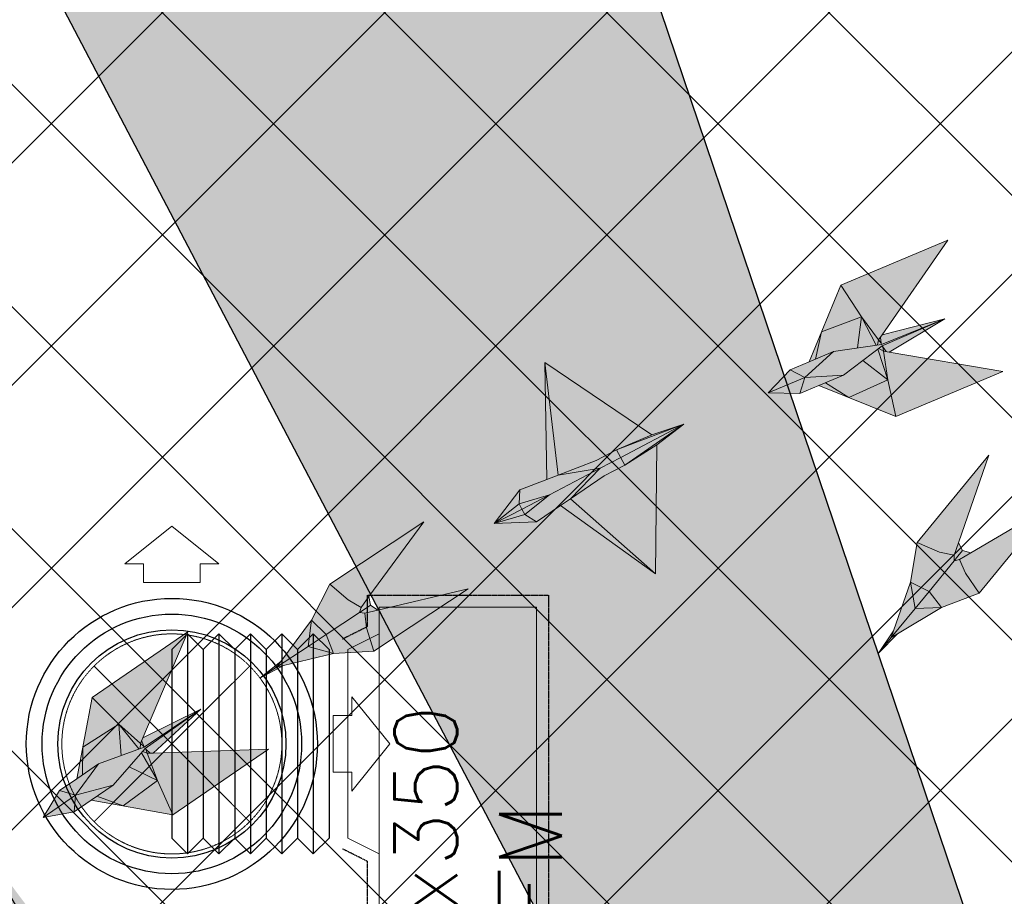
# Model space of a CAD drawing. Header units: millimetres. Extents: x -1574 to 74790, y -2818 to 13830.
# Tile 29 of 92: x 8258 to 9825, y 10615 to 12010. Entities that reach past the tile are written whole.
import ezdxf
from ezdxf.enums import TextEntityAlignment as Align

# ---------------------------------------------------------------- set-up
doc = ezdxf.new("R2010")
doc.units = ezdxf.units.MM
doc.header["$MEASUREMENT"] = 0
doc.linetypes.add('DASHED', pattern=[0.75, 0.5, -0.25])
doc.linetypes.add('HIDDEN', pattern=[0.375, 0.25, -0.125])
doc.layers.get('0').update_dxf_attribs({"lineweight": 5})
for name, color, linetype, lineweight, true_color in [('A-CEILING-01', 7, 'Continuous', 5, 0xd56ca8), ('A-CEILING-08', 7, 'Continuous', 5, 0xd56ca8), ('ACMV-SA-DUCT', 200, 'Continuous', 20, 0xbf00ff), ('ACMV-SA-FLOW-ARROW', 200, 'Continuous', 20, 0xbf00ff), ('M-MEP-ELLG-LIGHT', 5, 'Continuous', 15, 0x0000ff), ('RCP LAYOUT', 9, 'Continuous', 13, 0x808080)]:
    doc.layers.add(name, color=color, linetype=linetype, lineweight=lineweight, true_color=true_color)
for name, color, linetype in [('A-CELING ELEMENT', 1, 'Continuous'), ('ACMV-SA-DUCT-TEXT', 7, 'Continuous'), ('Legend', 7, 'Continuous')]:
    doc.layers.add(name, color=color, linetype=linetype)
doc.layers.add('A-LIGHT', color=1, linetype='Continuous', lineweight=5)
for name, color, linetype, true_color in [('ACMV-DUCT-THERMAL-INT-INS', 9, 'DASHED', 0x808080), ('ACMV-FLEX DUCT', 9, 'Continuous', 0x808080), ('ACMV-GRD', 30, 'Continuous', 0xff7f00)]:
    doc.layers.add(name, color=color, linetype=linetype, true_color=true_color)
doc.styles.add('Arial Narrow', font='ARIALN.TTF')
doc.styles.get("Standard").update_dxf_attribs({"font": 'romans.shx'})

# ---------------------------------------------------------------- blocks, each defined once
blk = doc.blocks.new('XR-CP-DS$0$ceiling element 01')
at = {"layer": 'A-CELING ELEMENT', "lineweight": 5, "true_color": 0x808080, "transparency": 33554687}
h = blk.add_hatch(dxfattribs=at)
h.set_pattern_fill('ANSI36', color=8, scale=300)
h.paths.add_polyline_path([(-425629.8, -157750.9, -0.039119), (-425655.9, -157707.5), (-427128.8, -158480.5, 0.039269), (-426963.6, -158744.9)])
h.paths.add_polyline_path([(-427216.5, -158526.6, -0.039231), (-427344.4, -158225.6), (-431924, -159775.1), (-429595.3, -159775.1)])
h.paths.add_polyline_path([(-427146.3, -156679.9, 0.039168), (-427262.3, -156968.3), (-425674.3, -157463.1, -0.03857), (-425655.4, -157416.9)])
h.paths.add_polyline_path([(-425704.2, -155604.7, 0.039168), (-426005.5, -155681.4), (-425472.4, -157256.8, -0.03857), (-425424.2, -157244.1)])
edge = h.paths.add_edge_path()
edge.add_line((-430171.7, -151115.1), (-430279.8, -151115.1))
edge.add_line((-430279.8, -151115.1), (-430279.8, -151215.1))
edge.add_line((-430279.8, -151215.1), (-430479.8, -151215.1))
edge.add_line((-430479.8, -151215.1), (-430479.8, -151115.1))
edge.add_line((-430479.8, -151115.1), (-430629.8, -151115.1))
edge.add_line((-430629.8, -151115.1), (-430629.8, -150665.1))
edge.add_line((-430629.8, -150665.1), (-432321.8, -150665.1))
edge.add_line((-432321.8, -150665.1), (-432321.8, -150772.9))
edge.add_line((-432321.8, -150772.9), (-426859.3, -156104.6))
edge.add_arc((-425365.2, -157562.3), 2087.3, 126.7377, 135.7079, ccw=False)
edge.add_line((-426613.8, -155889.5), (-430171.7, -151115.1))
edge = h.paths.add_edge_path()
edge.add_line((-424199.8, -150665.1), (-424199.8, -151115.1))
edge.add_line((-424199.8, -151115.1), (-424349.8, -151115.1))
edge.add_line((-424349.8, -151115.1), (-424349.8, -151215.1))
edge.add_line((-424349.8, -151215.1), (-424444.6, -151215.1))
edge.add_line((-424444.6, -151215.1), (-425069.6, -155496))
edge.add_arc((-425365.2, -157562.3), 2087.3, 72.8718, 81.8578, ccw=False)
edge.add_line((-424750.5, -155567.5), (-423223, -150665.1))
edge.add_line((-423223, -150665.1), (-424199.8, -150665.1))
h.paths.add_polyline_path([(-424567.7, -153182.9), (-424331.7, -153182.9), (-424331.7, -153418.9), (-424567.7, -153418.9)], flags=16)
h = blk.add_hatch(dxfattribs=at)
h.set_pattern_fill('ANSI36', color=8, scale=300)
h.paths.add_polyline_path([(-426846.1, -159033.2, -0.036239), (-427043, -158804), (-428346.2, -159775.1), (-427588, -159775.1)])
h.paths.add_polyline_path([(-427423.6, -157908.4, -0.039197), (-427452.5, -157582.9), (-432321.8, -157641.9), (-432321.8, -158745.1)])
h.paths.add_polyline_path([(-425674.9, -157660.7, -0.038923), (-425686.3, -157611.6), (-427325.9, -157891.7, 0.039228), (-427250.5, -158193.8)])
h.paths.add_polyline_path([(-425560.1, -157303.4, -0.038492), (-425518.1, -157276.7), (-426291, -155804.1, 0.039154), (-426553.9, -155969.8)])
h.paths.add_polyline_path([(-426337.7, -155715.3, -0.039172), (-426037.7, -155586.2), (-427702.8, -150665.1), (-428988.4, -150665.1)])
h = blk.add_hatch(dxfattribs=at)
h.set_pattern_fill('ANSI36', color=8, scale=200)
h.paths.add_polyline_path([(-427235.6, -156635.7, -0.03916), (-427068.3, -156355.4), (-432321.8, -152634.9), (-432321.8, -154121.3)])
h.paths.add_polyline_path([(-425454.1, -150665.1), (-426550.3, -150665.1), (-425721.8, -155505.6, -0.039276), (-425395.8, -155475.2)])
h.paths.add_polyline_path([(-425690.1, -157561.6, -0.038719), (-425686, -157511.7), (-427331.8, -157271.4, 0.039193), (-427353.2, -157581.7)], flags=17)
h.paths.add_polyline_path([(-425084.2, -155595.8, 0.039193), (-425394.6, -155575.9), (-425374.5, -157239, -0.038719), (-425324.5, -157241.6)], flags=17)
h.paths.add_polyline_path([(-423965.7, -156152.8, 0.996512), (-426776.1, -158963.3), (-425599.9, -157787, -0.900286), (-425184.4, -157294.8), (-424476.2, -156294.7), (-424567.8, -156294.7), (-424567.8, -156058.7), (-424331.8, -156058.7), (-424331.8, -156294.7), (-424476.2, -156294.7), (-425184.4, -157294.8, -0.042192), (-425142, -157329.1)])
h = blk.add_hatch(dxfattribs=at)
h.set_pattern_fill('ANSI36', color=8, scale=300)
h.paths.add_polyline_path([(-432321.8, -155391.8), (-432321.8, -156542.9), (-427430.1, -157257, -0.039171), (-427357.2, -156938.7)])
h.paths.add_polyline_path([(-426787.8, -156174.5, 0.039154), (-426986.9, -156413.1), (-425629.6, -157374.3, -0.038492), (-425597.6, -157336.2)])
h.paths.add_polyline_path([(-424491.1, -155778.6, 0.039227), (-424780.5, -155663.9), (-425275.3, -157251.9, -0.038923), (-425228.3, -157269.8)])
h.paths.add_polyline_path([(-423119.8, -154379.5), (-423119.8, -153004.8), (-424446.3, -155688.1, -0.039269), (-424164.6, -155854.8)])
h.paths.add_polyline_path([(-430497.8, -156058.7), (-430497.8, -156294.7), (-430261.8, -156294.7), (-430261.8, -156058.7)], flags=0)
h.paths.add_polyline_path([(-430497.8, -156058.7), (-430261.8, -156058.7), (-430261.8, -156294.7), (-430497.8, -156294.7)], flags=16)
at = {"layer": 'A-CELING ELEMENT', "color": 8, "lineweight": -3, "true_color": 0x808080}
for points in [[(-426337.7, -155715.3), (-428988.4, -150665.1)], [(-427702.8, -150665.1), (-426037.7, -155586.2)]]:
    blk.add_lwpolyline(points, dxfattribs=at)
blk = doc.blocks.new('A$Ced31c995')
at = {"layer": 'M-MEP-ELLG-LIGHT', "lineweight": 0, "true_color": 0x808080}
h = blk.add_hatch(color=8, dxfattribs=at)
h.dxf.hatch_style = 1
h.paths.add_polyline_path([(9622.3, -2030.2), (9441.8, -1999.2), (9432.4, -1997.5), (9439.6, -2043), (9452.4, -2101.5)])
h.paths.add_polyline_path([(9439.6, -2043), (9377.7, -2071.4), (9452.4, -2101.5)])
h.paths.add_polyline_path([(9399.6, -2012.7), (9368.8, -2035.9), (9340.1, -2047.9), (9377.7, -2071.4), (9439.6, -2043)])
h.paths.add_polyline_path([(9423.5, -1994.7), (9399.6, -2012.7), (9439.6, -2043)], flags=17)
h.paths.add_polyline_path([(9432.4, -1997.5), (9425.4, -1993.2), (9423.5, -1994.7), (9439.6, -2043)], flags=17)
h.paths.add_polyline_path([(9530.2, -1946), (9430.5, -1989.4), (9430.4, -1989.5), (9431.4, -1990.8), (9437, -1998.3), (9441.8, -1999.2)], flags=17)
h.paths.add_polyline_path([(9431.4, -1990.8), (9432.4, -1997.5), (9437, -1998.3)], flags=16)
h.paths.add_polyline_path([(9431.4, -1990.8), (9430.4, -1989.5), (9425.4, -1993.2), (9432.4, -1997.5)], flags=17)
h.paths.add_polyline_path([(9530.2, -1946), (9429.3, -1986.8), (9429.3, -1986.8), (9353, -1998.2), (9314.1, -2014.5), (9283.9, -2027.2), (9249.3, -2063.9), (9299.7, -2064.9), (9329.9, -2052.2), (9368.8, -2035.9), (9399.6, -2012.7), (9423.5, -1994.7), (9425.4, -1993.2), (9430.5, -1989.4)])
h.paths.add_polyline_path([(9534.7, -1821.3), (9364.7, -1892.6), (9397.6, -1942.8), (9424.9, -1979.7), (9430.3, -1971.9)])
h.paths.add_polyline_path([(9364.7, -1892.6), (9333.9, -1967), (9397.6, -1942.8)])
h.paths.add_polyline_path([(9397.6, -1942.8), (9333.9, -1967), (9324.3, -2010.3), (9353, -1998.2), (9420.7, -1988.1)])
h.paths.add_polyline_path([(9397.6, -1942.8), (9420.7, -1988.1), (9423.1, -1987.7), (9424.9, -1979.7)])
h.paths.add_polyline_path([(9530.2, -1946), (9430.3, -1971.9), (9427.6, -1975.9), (9429.1, -1985.2), (9429.1, -1985.1), (9429.3, -1986.8), (9429.4, -1986.8)], flags=17)
h.paths.add_polyline_path([(9429.1, -1985.1), (9424.9, -1979.7), (9423.1, -1987.7), (9429.3, -1986.8)], flags=17)
h.paths.add_polyline_path([(9427.6, -1975.9), (9424.9, -1979.7), (9429.1, -1985.2)], flags=17)
h.paths.add_polyline_path([(9340.1, -2047.9), (9329.9, -2052.2), (9377.7, -2071.4)])
h.paths.add_polyline_path([(9333.9, -1967), (9314.1, -2014.5), (9324.3, -2010.3)], flags=17)
h = blk.add_hatch(color=8, dxfattribs=at)
h.dxf.hatch_style = 1
h.paths.add_polyline_path([(8893.9, -2015.6), (8914.9, -2194.9), (8975.6, -2171.5), (9008.1, -2154.4), (9063.9, -2130.8)])
h.paths.add_polyline_path([(8893.9, -2015.6), (8896.8, -2201.8), (8914.9, -2194.9)])
h.paths.add_polyline_path([(8854.3, -2218.3), (8813.4, -2271.9), (8853, -2240.3)])
h.paths.add_polyline_path([(8853, -2240.3), (8853, -2240.3), (8813.4, -2271.9), (8857.6, -2249.2), (8857.6, -2249.2), (8857.4, -2248.9)])
h.paths.add_polyline_path([(8857.6, -2249.2), (8813.4, -2271.9), (8861.9, -2257.3)])
h.paths.add_polyline_path([(8861.9, -2257.3), (8813.4, -2271.9), (8880.8, -2268.9)])
h.paths.add_polyline_path([(8918.5, -2243.3), (8934.6, -2232.4), (8982, -2183.7), (8901.3, -2225.9), (8861.9, -2257.3), (8880.8, -2268.9)])
h.paths.add_polyline_path([(8901.3, -2225.9), (8857.6, -2249.2), (8861.9, -2257.3), (8861.9, -2257.3)])
h.paths.add_polyline_path([(8901.3, -2225.9), (8853, -2240.3), (8857.4, -2248.9), (8857.6, -2249.2)])
h.paths.add_polyline_path([(8901.3, -2225.9), (8982, -2183.7), (8914.9, -2194.9), (8896.8, -2201.8), (8854.3, -2218.3), (8853, -2240.3), (8853, -2240.3)])
h.paths.add_polyline_path([(8982, -2183.7), (9014.5, -2166.6), (9014.5, -2166.6), (9008.1, -2154.4), (8975.6, -2171.5), (8914.9, -2194.9)], flags=17)
h.paths.add_polyline_path([(9020.9, -2178.8), (9014.5, -2166.6), (9014.5, -2166.6), (8982, -2183.7), (8934.6, -2232.4), (8988.3, -2195.8)], flags=17)
h.paths.add_polyline_path([(9072, -2146.4), (9020.9, -2178.8), (8988.3, -2195.8), (8934.6, -2232.4), (9070, -2351.7)])
h.paths.add_polyline_path([(8934.6, -2232.4), (8918.5, -2243.3), (9070, -2351.7)])
h.paths.add_polyline_path([(9115, -2114), (9014.5, -2166.6), (9020.9, -2178.8)])
h.paths.add_polyline_path([(9115, -2114), (9008.1, -2154.4), (9014.5, -2166.6)])
h.paths.add_polyline_path([(9115, -2114), (9063.9, -2130.8), (9008.1, -2154.4)], flags=17)
h.paths.add_polyline_path([(9115, -2114), (9020.9, -2178.8), (9072, -2146.4)], flags=17)
h.paths.add_polyline_path([(8341.4, -3099), (8227.4, -3237.9), (8262.9, -3253.3), (8286, -3258.4), (8292.9, -3238.4)])
h.paths.add_polyline_path([(8299.3, -3250.7), (8292.9, -3238.4), (8286, -3258.4), (8285.9, -3267.1), (8291.7, -3260)])
h.paths.add_polyline_path([(8312.7, -3254.6), (8299.3, -3250.7), (8291.7, -3260), (8285.9, -3267.1), (8294.4, -3265.3)])
h.paths.add_polyline_path([(8439.9, -3179.8), (8312.7, -3254.6), (8294.4, -3265.3), (8304, -3286.9), (8326, -3318.7)])
h.paths.add_polyline_path([(8304, -3286.9), (8294.4, -3265.3), (8285.9, -3267.1), (8245.9, -3315.8), (8266, -3341.7), (8326, -3318.7)])
h.paths.add_polyline_path([(8285.9, -3267.1), (8286, -3258.4), (8262.9, -3253.3), (8227.4, -3237.9), (8216.7, -3301.2), (8245.9, -3315.8)])
h.paths.add_polyline_path([(8245.9, -3315.8), (8216.7, -3301.2), (8223.8, -3342.8)])
h.paths.add_polyline_path([(8245.9, -3315.8), (8223.8, -3342.8), (8266, -3341.7)])
h.paths.add_polyline_path([(8266, -3341.7), (8223.8, -3342.8), (8185.6, -3389.4), (8195.7, -3383.4)])
h.paths.add_polyline_path([(8216.7, -3301.2), (8189.5, -3378.3), (8185.6, -3389.4), (8223.8, -3342.8)])
h.paths.add_polyline_path([(8185.6, -3389.4), (8189.5, -3378.3), (8165.5, -3413.9)])
h.paths.add_polyline_path([(8195.7, -3383.4), (8185.6, -3389.4), (8165.5, -3413.9)])
h = blk.add_hatch(color=8, dxfattribs=at)
h.dxf.hatch_style = 1
h.paths.add_polyline_path([(9525, -2405.6), (9482.8, -2406.8), (9444.7, -2453.3), (9454.7, -2447.3)])
h.paths.add_polyline_path([(9525, -2405.6), (9505, -2379.7), (9482.8, -2406.8)])
h.paths.add_polyline_path([(9505, -2379.7), (9475.7, -2365.2), (9482.8, -2406.8)])
h.paths.add_polyline_path([(9544.9, -2331), (9545, -2322.3), (9521.9, -2317.2), (9486.4, -2301.8), (9475.7, -2365.2), (9505, -2379.7)])
h.paths.add_polyline_path([(9585, -2382.7), (9563, -2350.9), (9553.4, -2329.2), (9544.9, -2331), (9505, -2379.7), (9505, -2379.7), (9525, -2405.6)])
h.paths.add_polyline_path([(9699, -2243.7), (9571.7, -2318.5), (9553.4, -2329.2), (9563, -2350.9), (9585, -2382.7)])
h.paths.add_polyline_path([(9600.4, -2162.9), (9486.4, -2301.8), (9521.9, -2317.2), (9545, -2322.3), (9552, -2302.3)])
h.paths.add_polyline_path([(9571.7, -2318.5), (9558.4, -2314.6), (9550.7, -2323.9), (9544.9, -2331), (9553.4, -2329.2)])
h.paths.add_polyline_path([(9558.4, -2314.6), (9552, -2302.3), (9545, -2322.3), (9544.9, -2331), (9550.7, -2323.9)])
h.paths.add_polyline_path([(9482.8, -2406.8), (9475.7, -2365.2), (9448.5, -2442.2), (9444.7, -2453.3)])
h.paths.add_polyline_path([(9454.7, -2447.3), (9444.7, -2453.3), (9424.5, -2477.8)])
h.paths.add_polyline_path([(9448.5, -2442.2), (9424.5, -2477.8), (9444.7, -2453.3)])
h = blk.add_hatch(color=8, dxfattribs=at)
h.dxf.hatch_style = 1
h.paths.add_polyline_path([(8557.7, -2478.7), (8517.1, -2467.4), (8466.9, -2500.5), (8478.2, -2497.8)])
h.paths.add_polyline_path([(8557.7, -2478.7), (8546.2, -2448.1), (8517.1, -2467.4)])
h.paths.add_polyline_path([(8546.2, -2448.1), (8522.6, -2425.5), (8517.1, -2467.4)])
h.paths.add_polyline_path([(8598.8, -2413.4), (8601.5, -2405.2), (8580.9, -2393.4), (8551.6, -2368.2), (8522.6, -2425.5), (8546.2, -2448.1)])
h.paths.add_polyline_path([(8621.8, -2474.6), (8610.2, -2437.7), (8607.4, -2414.2), (8598.8, -2413.4), (8546.2, -2448.1), (8546.2, -2448.1), (8557.7, -2478.7)])
h.paths.add_polyline_path([(8771.8, -2375.6), (8628.1, -2409.4), (8607.4, -2414.2), (8610.2, -2437.7), (8621.8, -2474.6)])
h.paths.add_polyline_path([(8701.5, -2269.2), (8551.6, -2368.2), (8580.9, -2393.4), (8601.5, -2405.2), (8614, -2388.1)])
h.paths.add_polyline_path([(8628.1, -2409.4), (8616.5, -2401.7), (8606.5, -2408.4), (8598.8, -2413.4), (8607.4, -2414.2)])
h.paths.add_polyline_path([(8616.5, -2401.7), (8614, -2388.1), (8601.5, -2405.2), (8598.8, -2413.4), (8606.5, -2408.4)])
h.paths.add_polyline_path([(8517.1, -2467.4), (8522.6, -2425.5), (8473.8, -2491.1), (8466.9, -2500.5)])
h.paths.add_polyline_path([(8478.2, -2497.8), (8466.9, -2500.5), (8440.4, -2518)])
h.paths.add_polyline_path([(8473.8, -2491.1), (8440.4, -2518), (8466.9, -2500.5)])
h = blk.add_hatch(color=8, dxfattribs=at)
h.dxf.hatch_style = 1
h.paths.add_polyline_path([(8454, -2630.7), (8270.9, -2637), (8261.4, -2637.3), (8277.7, -2680.3), (8302.1, -2735)])
h.paths.add_polyline_path([(8277.7, -2680.3), (8222.8, -2720.7), (8302.1, -2735)])
h.paths.add_polyline_path([(8232.4, -2658.8), (8206.9, -2687.8), (8181.2, -2705.4), (8222.8, -2720.7), (8277.7, -2680.3)])
h.paths.add_polyline_path([(8252.1, -2636.3), (8232.4, -2658.8), (8277.7, -2680.3)], flags=17)
h.paths.add_polyline_path([(8261.4, -2637.3), (8253.7, -2634.5), (8252.1, -2636.3), (8277.7, -2680.3)], flags=17)
h.paths.add_polyline_path([(8346.7, -2567), (8257.9, -2629.7), (8257.8, -2629.8), (8259.1, -2630.8), (8266.1, -2637.1), (8270.9, -2637)], flags=17)
h.paths.add_polyline_path([(8259.1, -2630.8), (8261.4, -2637.3), (8266.1, -2637.1)], flags=16)
h.paths.add_polyline_path([(8259.1, -2630.8), (8257.8, -2629.8), (8253.7, -2634.5), (8261.4, -2637.3)], flags=17)
h.paths.add_polyline_path([(8346.7, -2567), (8256.2, -2627.4), (8256.2, -2627.4), (8183.8, -2654.1), (8149.1, -2677.9), (8122, -2696.5), (8095.6, -2739.4), (8145.1, -2730.2), (8172.2, -2711.6), (8206.9, -2687.8), (8232.4, -2658.8), (8252.1, -2636.3), (8253.7, -2634.5), (8257.9, -2629.7)])
h.paths.add_polyline_path([(8325.8, -2444), (8173.8, -2548.3), (8216.2, -2590.7), (8250.5, -2621.4), (8254.2, -2612.6)])
h.paths.add_polyline_path([(8173.8, -2548.3), (8158.7, -2627.4), (8216.2, -2590.7)])
h.paths.add_polyline_path([(8216.2, -2590.7), (8158.7, -2627.4), (8158.1, -2671.7), (8183.8, -2654.1), (8248, -2630.4)])
h.paths.add_polyline_path([(8216.2, -2590.7), (8248, -2630.4), (8250.3, -2629.6), (8250.5, -2621.4)])
h.paths.add_polyline_path([(8346.7, -2567), (8254.2, -2612.6), (8252.3, -2617), (8255.7, -2625.8), (8255.6, -2625.8), (8256.2, -2627.4), (8256.3, -2627.4)], flags=17)
h.paths.add_polyline_path([(8255.6, -2625.8), (8250.5, -2621.4), (8250.3, -2629.6), (8256.2, -2627.4)], flags=17)
h.paths.add_polyline_path([(8252.3, -2617), (8250.5, -2621.4), (8255.7, -2625.8)], flags=17)
h.paths.add_polyline_path([(8181.2, -2705.4), (8172.2, -2711.6), (8222.8, -2720.7)])
h.paths.add_polyline_path([(8158.7, -2627.4), (8149.1, -2677.9), (8158.1, -2671.7)], flags=17)
at = {"layer": 'M-MEP-ELLG-LIGHT', "color": 8, "lineweight": 0, "true_color": 0x808080}
for p, q in [((9534.7, -1821.3), (9364.7, -1892.6)), ((9430.3, -1971.9), (9534.7, -1821.3)), ((9364.7, -1892.6), (9314.1, -2014.5)), ((9530.2, -1946), (9430.3, -1971.9)), ((9441.8, -1999.2), (9530.2, -1946)), ((9622.3, -2030.2), (9441.8, -1999.2)), ((9063.9, -2130.8), (8893.9, -2015.6)), ((8893.9, -2015.6), (8896.8, -2201.8)), ((8914.9, -2194.9), (8893.9, -2015.6)), ((9314.1, -2014.5), (9283.9, -2027.2)), ((9283.9, -2027.2), (9249.3, -2063.9)), ((9452.4, -2101.5), (9622.3, -2030.2)), ((9249.3, -2063.9), (9299.7, -2064.9)), ((9299.7, -2064.9), (9329.9, -2052.2)), ((9329.9, -2052.2), (9452.4, -2101.5)), ((9115, -2114), (9008.1, -2154.4)), ((9014.5, -2166.6), (9115, -2114)), ((9115, -2114), (9020.9, -2178.8)), ((9115, -2114), (9063.9, -2130.8)), ((9072, -2146.4), (9115, -2114)), ((9063.9, -2130.8), (9008.1, -2154.4)), ((9008.1, -2154.4), (8975.6, -2171.5)), ((9008.1, -2154.4), (9020.9, -2178.8)), ((9020.9, -2178.8), (9072, -2146.4)), ((9070, -2351.7), (9072, -2146.4)), ((8975.6, -2171.5), (8914.9, -2194.9)), ((8982, -2183.7), (9014.5, -2166.6)), ((8901.3, -2225.9), (8982, -2183.7)), ((8914.9, -2194.9), (8982, -2183.7)), ((8982, -2183.7), (8934.6, -2232.4)), ((9020.9, -2178.8), (8988.3, -2195.8)), ((8896.8, -2201.8), (8854.3, -2218.3)), ((8896.8, -2201.8), (8914.9, -2194.9)), ((8988.3, -2195.8), (8934.6, -2232.4)), ((8854.3, -2218.3), (8813.4, -2271.9)), ((8853, -2240.3), (8854.3, -2218.3)), ((8853, -2240.3), (8901.3, -2225.9)), ((8857.6, -2249.2), (8901.3, -2225.9)), ((8901.3, -2225.9), (8861.9, -2257.3)), ((8934.6, -2232.4), (8918.5, -2243.3)), ((8934.6, -2232.4), (9070, -2351.7)), ((8813.4, -2271.9), (8853, -2240.3)), ((8813.4, -2271.9), (8857.6, -2249.2)), ((8857.4, -2248.9), (8853, -2240.3)), ((8861.9, -2257.3), (8857.4, -2248.9)), ((8880.8, -2268.9), (8918.5, -2243.3)), ((8918.5, -2243.3), (9070, -2351.7)), ((8861.9, -2257.3), (8813.4, -2271.9)), ((8813.4, -2271.9), (8880.8, -2268.9)), ((8880.8, -2268.9), (8861.9, -2257.3)), ((8325.8, -2444), (8173.8, -2548.3)), ((8254.2, -2612.6), (8325.8, -2444)), ((8173.8, -2548.3), (8149.1, -2677.9)), ((8173.8, -2548.3), (8216.2, -2590.7)), ((8346.7, -2567), (8254.2, -2612.6)), ((8256.3, -2627.4), (8346.7, -2567)), ((8346.7, -2567), (8257.9, -2629.7)), ((8270.9, -2637), (8346.7, -2567)), ((8158.7, -2627.4), (8216.2, -2590.7)), ((8216.2, -2590.7), (8250.5, -2621.4)), ((8216.2, -2590.7), (8248, -2630.4)), ((8216.2, -2590.7), (8220, -2640.7)), ((8250.5, -2621.4), (8254.2, -2612.6)), ((8158.1, -2671.7), (8158.7, -2627.4)), ((8183.8, -2654.1), (8256.3, -2627.4)), ((8257.9, -2629.7), (8206.9, -2687.8)), ((8250.3, -2629.6), (8250.5, -2621.4)), ((8250.5, -2621.4), (8255.6, -2625.8)), ((8255.7, -2625.8), (8252.3, -2617)), ((8255.6, -2625.8), (8256.2, -2627.4)), ((8259.1, -2630.8), (8257.8, -2629.8)), ((8261.4, -2637.3), (8259.1, -2630.8)), ((8259.1, -2630.8), (8266.1, -2637.1)), ((8454, -2630.7), (8270.9, -2637)), ((8302.1, -2735), (8454, -2630.7)), ((8252.1, -2636.3), (8277.7, -2680.3)), ((8253.7, -2634.5), (8261.4, -2637.3)), ((8261.4, -2637.3), (8270.9, -2637)), ((8277.7, -2680.3), (8261.4, -2637.3)), ((8147.4, -2703.8), (8183.8, -2654.1)), ((8149.1, -2677.9), (8183.8, -2654.1)), ((8232.4, -2658.8), (8277.7, -2680.3)), ((8149.1, -2677.9), (8122, -2696.5)), ((8206.9, -2687.8), (8147.4, -2703.8)), ((8206.9, -2687.8), (8172.2, -2711.6)), ((8277.7, -2680.3), (8222.8, -2720.7)), ((8302.1, -2735), (8277.7, -2680.3)), ((8122, -2696.5), (8095.6, -2739.4)), ((8095.6, -2739.4), (8147.4, -2703.8)), ((8122, -2696.5), (8147.4, -2703.8)), ((8147.4, -2703.8), (8145.1, -2730.2)), ((8222.8, -2720.7), (8181.2, -2705.4)), ((8145.1, -2730.2), (8172.2, -2711.6)), ((8172.2, -2711.6), (8302.1, -2735)), ((8095.6, -2739.4), (8145.1, -2730.2))]:
    blk.add_line(p, q, dxfattribs=at)
for points in [[(9364.7, -1892.6), (9397.6, -1942.8), (9424.9, -1979.7), (9430.3, -1971.9)], [(9314.1, -2014.5), (9353, -1998.2), (9429.4, -1986.8), (9530.2, -1946), (9430.5, -1989.4), (9368.8, -2035.9), (9329.9, -2052.2)], [(9324.3, -2010.3), (9333.9, -1967), (9397.6, -1942.8), (9420.7, -1988.1)], [(9397.6, -1942.8), (9391.2, -1992.5)], [(9423.1, -1987.7), (9424.9, -1979.7), (9429.1, -1985.1), (9429.3, -1986.8)], [(9429.1, -1985.1), (9427.6, -1975.9)], [(9283.9, -2027.2), (9307.3, -2039.6), (9353, -1998.2)], [(9423.5, -1994.7), (9439.6, -2043), (9377.7, -2071.4), (9340.1, -2047.9)], [(9425.4, -1993.2), (9432.4, -1997.5), (9431.4, -1990.8), (9430.4, -1989.5)], [(9431.4, -1990.8), (9437, -1998.3)], [(9452.4, -2101.5), (9439.6, -2043), (9432.4, -1997.5), (9441.8, -1999.2)], [(9399.6, -2012.7), (9439.6, -2043)], [(9368.8, -2035.9), (9307.3, -2039.6), (9299.7, -2064.9)], [(9249.3, -2063.9), (9307.3, -2039.6)], [(9454.7, -2447.3), (9424.5, -2477.8), (9448.5, -2442.2), (9444.7, -2453.3), (9454.7, -2447.3), (9525, -2405.6), (9585, -2382.7), (9699, -2243.7), (9571.7, -2318.5), (9558.4, -2314.6), (9552, -2302.3), (9600.4, -2162.9), (9486.4, -2301.8), (9475.7, -2365.2), (9448.5, -2442.2)], [(8478.2, -2497.8), (8440.4, -2518), (8473.8, -2491.1), (8466.9, -2500.5), (8478.2, -2497.8), (8557.7, -2478.7), (8621.8, -2474.6), (8771.8, -2375.6), (8628.1, -2409.4), (8616.5, -2401.7), (8614, -2388.1), (8701.5, -2269.2), (8551.6, -2368.2), (8522.6, -2425.5), (8473.8, -2491.1)], [(9585, -2382.7), (9563, -2350.9), (9553.4, -2329.2), (9544.9, -2331), (9545, -2322.3), (9521.9, -2317.2), (9486.4, -2301.8)], [(9552, -2302.3), (9545, -2322.3)], [(9424.5, -2477.8), (9444.7, -2453.3), (9482.8, -2406.8), (9505, -2379.7), (9544.9, -2331), (9550.7, -2323.9), (9558.4, -2314.6)], [(9571.7, -2318.5), (9553.4, -2329.2)], [(9482.8, -2406.8), (9525, -2405.6), (9505, -2379.7), (9475.7, -2365.2), (9482.8, -2406.8)], [(8621.8, -2474.6), (8610.2, -2437.7), (8607.4, -2414.2), (8598.8, -2413.4), (8601.5, -2405.2), (8580.9, -2393.4), (8551.6, -2368.2)], [(8614, -2388.1), (8601.5, -2405.2)], [(8440.4, -2518), (8466.9, -2500.5), (8517.1, -2467.4), (8546.2, -2448.1), (8598.8, -2413.4), (8606.5, -2408.4), (8616.5, -2401.7)], [(8628.1, -2409.4), (8607.4, -2414.2)], [(8517.1, -2467.4), (8557.7, -2478.7), (8546.2, -2448.1), (8522.6, -2425.5), (8517.1, -2467.4)]]:
    blk.add_lwpolyline(points, dxfattribs=at)
blk = doc.blocks.new('XR-CP-DS')
at = {"layer": 'A-CEILING-01', "true_color": 0x808080}
h = blk.add_hatch(dxfattribs=at)
h.set_pattern_fill('ANSI37', color=8, scale=2000)
edge = h.paths.add_edge_path()
edge.add_line((17350, 13380), (12020, 13380))
edge.add_line((12020, 13380), (12020, 13280))
edge.add_line((12020, 13280), (11820, 13280))
edge.add_line((11820, 13280), (11820, 13380))
edge.add_line((11820, 13380), (6090, 13380))
edge.add_line((6090, 13380), (6090, 13280))
edge.add_line((6090, 13280), (5890, 13280))
edge.add_line((5890, 13280), (5890, 13380))
edge.add_line((5890, 13380), (350, 13380))
edge.add_line((350, 13380), (200, 13380))
edge.add_line((200, 13380), (200, 4520))
edge.add_line((200, 4520), (650, 4520))
edge.add_line((650, 4520), (650, 4220))
edge.add_line((650, 4220), (200, 4220))
edge.add_line((200, 4220), (200, 3270))
edge.add_line((200, 3270), (3945, 3270))
edge.add_line((3945, 3270), (3945, 3920))
edge.add_line((3945, 3920), (6135, 3920))
edge.add_line((6135, 3920), (6135, 3270))
edge.add_line((6135, 3270), (9805, 3270))
edge.add_line((9805, 3270), (9805, 3070))
edge.add_line((9805, 3070), (10125.7, 3070))
edge.add_line((10125.7, 3070), (10125.7, 3423))
edge.add_line((10125.7, 3423), (11242.1, 4539.4))
edge.add_line((11242.1, 4539.4), (10770.1, 5011.3))
edge.add_line((10770.1, 5011.3), (11904.4, 6145.6))
edge.add_line((11904.4, 6145.6), (14298.8, 8540))
edge.add_line((14298.8, 8540), (14450, 8540))
edge.add_line((14450, 8540), (14450, 9620))
edge.add_line((14450, 9620), (14450, 12330))
edge.add_arc((15200, 12330), 750, 90, 180, ccw=False)
edge.add_line((15200, 13080), (17350, 13080))
edge.add_line((17350, 13080), (17350, 13380))
h.paths.add_polyline_path([(5890.1, 11294.2), (6090.1, 11294.2), (6090.1, 11094.2), (5890.1, 11094.2)], flags=16)
h.paths.add_polyline_path([(5890.1, 9330), (6090.1, 9330), (6090.1, 9130), (5890.1, 9130)], flags=16)
h.paths.add_polyline_path([(5890, 8418.4), (6090, 8418.4), (6090, 8218.4), (5890, 8218.4)], flags=16)
h.paths.add_polyline_path([(5890, 6030), (6090, 6030), (6090, 5830), (5890, 5830)], flags=16)
h.paths.add_polyline_path([(11820, 8418.4), (12020, 8418.4), (12020, 8218.4), (11820, 8218.4)], flags=16)
h.paths.add_polyline_path([(11820, 9330), (12020, 9330), (12020, 9130), (11820, 9130)], flags=16)
h.paths.add_polyline_path([(11820.1, 11294.2), (12020.1, 11294.2), (12020.1, 11094.2), (11820.1, 11094.2)], flags=16)
at = {"layer": 'A-CEILING-08', "color": 8, "lineweight": 0, "true_color": 0x808080}
blk.add_blockref('XR-CP-DS$0$ceiling element 01', (436369.8, 164495.1), dxfattribs=at)
at = {"layer": 'A-LIGHT', "color": 8, "true_color": 0x808080}
blk.add_blockref('A$Ced31c995', (200, 13480), dxfattribs=at)
blk = doc.blocks.new('SA-RCD-350')
at = {"layer": 'ACMV-GRD'}
for radius in [231.5, 206.5, 181.5]:
    blk.add_circle((0, 0), radius, dxfattribs=at)
at = {"layer": 'ACMV-SA-DUCT', "linetype": 'HIDDEN'}
for p, q in [((-123.7, 123.7), (123.7, -123.7)), ((123.7, 123.7), (-123.7, -123.7))]:
    blk.add_line(p, q, dxfattribs=at)
blk.add_circle((0, 0), 175, dxfattribs=at)
at = {"layer": 'ACMV-SA-FLOW-ARROW'}
for points in [[(0, 346.5), (-75, 286.5), (-45, 286.5), (-45, 256.5), (45, 256.5), (45, 286.5), (75, 286.5), (0, 346.5)], [(-346.5, 0), (-286.5, 75), (-286.5, 45), (-256.5, 45), (-256.5, -45), (-286.5, -45), (-286.5, -75), (-346.5, 0)], [(346.5, 0), (286.5, 75), (286.5, 45), (256.5, 45), (256.5, -45), (286.5, -45), (286.5, -75), (346.5, 0)], [(0, -346.5), (-75, -286.5), (-45, -286.5), (-45, -256.5), (45, -256.5), (45, -286.5), (75, -286.5), (0, -346.5)]]:
    blk.add_lwpolyline(points, dxfattribs=at)
blk = doc.blocks.new('FC300')
at = {"layer": 'ACMV-FLEX DUCT'}
for p, q in [((-50, 150), (-25, 175)), ((-25, 175), (-25, -175)), ((-25, 175), (0, 150)), ((-50, 150), (-50, -150)), ((0, 150), (0, -150)), ((-50, -150), (-25, -175)), ((-25, -175), (0, -150))]:
    blk.add_line(p, q, dxfattribs=at)
blk = doc.blocks.new('AIR Terminal Tag')
at = {"layer": 'Legend'}
blk.add_line((-250, 0), (250, 0), dxfattribs=at)
blk.add_lwpolyline([(-125, 216.5), (-250, 0), (-125, -216.5), (125, -216.5), (250, 0), (125, 216.5)], close=True, dxfattribs=at)
at = {"layer": 'Legend', "style": 'Arial Narrow'}
for tag, p in [('AIR_TERMINAL_TYPE_NUMBER', (0, 108.3)), ('CFM', (0, -108.3))]:
    blk.add_attdef(tag, text='', height=100, dxfattribs=at).set_placement(p, align=Align.MIDDLE_CENTER)
blk = doc.blocks.new('A$C7e6e56f9')
at = {"layer": 'ACMV-DUCT-THERMAL-INT-INS'}
blk.add_lwpolyline([(-6428, 11024.7), (-6388.5, 11044.4), (-6388.5, 11094.4), (-6100.5, 11094.4), (-6100.5, 10217.2), (-6065, 10199.5, -0.411388), (-5600.5, 9730.5)], format="xyb", dxfattribs=at)
blk.add_lwpolyline([(-6428, 8889.3), (-6388.5, 8909), (-6388.5, 10670.9), (-6428, 10690.7)], dxfattribs=at)
at = {"layer": 'ACMV-SA-DUCT'}
for points in [[(-6369.5, 11075.4), (-6119.5, 11075.4), (-6119.5, 9525), (-6369.5, 9525)], [(-6419.5, 11007.7), (-6419.5, 10707.7), (-6369.5, 10682.7), (-6369.5, 11032.7)]]:
    blk.add_lwpolyline(points, close=True, dxfattribs=at)
blk.add_lwpolyline([(-6419.5, 11007.7), (-6369.5, 11032.7)], dxfattribs=at)
at = {"layer": 'ACMV-GRD'}
blk.add_blockref('SA-RCD-350', (-6699.5, 10857.7), dxfattribs=at)
at = {"layer": 'ACMV-SA-DUCT'}
for p in [(-6649.5, 10857.7), (-6599.5, 10857.7), (-6549.5, 10857.7), (-6499.5, 10857.7), (-6449.5, 10857.7)]:
    blk.add_blockref('FC300', p, dxfattribs=at)
at = {"layer": 'Legend'}
blk.add_blockref('AIR Terminal Tag', (-7145.7, 10510.3), dxfattribs=at).add_auto_attribs({'CFM': '375', 'AIR_TERMINAL_TYPE_NUMBER': 'SD1'})
at = {"layer": 'ACMV-SA-DUCT-TEXT', "insert": (-6212.2, 10465.3), "char_height": 100, "attachment_point": 5, "rotation": 90}
blk.add_mtext_dynamic_manual_height_columns('\\pxt7;{\\Fromans|c0;SAD 250x350\\P\\ptz;750 CFM}', width=1639.938, gutter_width=1, heights=[0], dxfattribs=at)

msp = doc.modelspace()

# ---------------------------------------------------------------- block references
msp.add_blockref('A$C7e6e56f9', (15200, 0))
at = {"layer": 'RCP LAYOUT', "color": 1}
msp.add_blockref('XR-CP-DS', (0, 0), dxfattribs=at)

doc.saveas('drawing.dxf')
